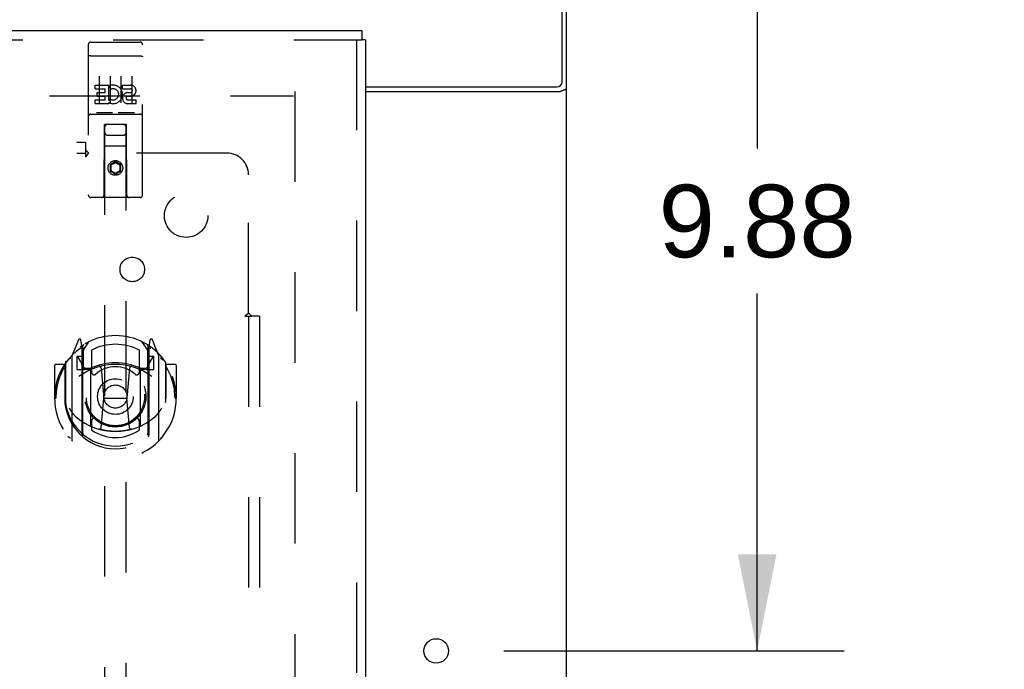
# Model space of a CAD drawing. Header units: inches. Extents: x 0 to 189, y 0 to 122.
# Tile 14 of 25: x 83 to 94, y 69 to 76. Entities that reach past the tile are written whole.
import ezdxf

# ---------------------------------------------------------------- set-up
doc = ezdxf.new("R2010")
doc.units = ezdxf.units.IN
doc.header["$LTSCALE"] = 10.388889
doc.header["$MEASUREMENT"] = 0
doc.linetypes.add('HIDDEN', pattern=[0.2, 0.1, -0.1])
doc.layers.get('0').update_dxf_attribs({"linetype": 'CONTINUOUS'})
for name, color, linetype in [('DEFAULT_2', 8, 'HIDDEN'), ('DIMENSIONS', 7, 'CONTINUOUS'), ('DOOR_ASSEMBLY', 7, 'CONTINUOUS'), ('SUBPANEL', 7, 'CONTINUOUS')]:
    doc.layers.add(name, color=color, linetype=linetype)
doc.styles.get("Standard").update_dxf_attribs({"font": 'arial.ttf'})
doc.dimstyles.new('DIMSTYLE_1', dxfattribs={"dimtxt": 0.833333, "dimasz": 1.111111, "dimexe": 0.09, "dimexo": 0.07, "dimgap": 0.0375, "dimtad": 0, "dimtih": 1, "dimtoh": 1, "dimzin": 4, "dimdsep": 46, "dimtxsty": 'Standard', "dimblk": '_FILLED', "dimblk1": '_FILLED', "dimblk2": '_FILLED', "dimcen": 0.09, "dimadec": 3, "dimazin": 1, "dimtfac": 1, "dimtdec": 3, "dimtofl": 0, "dimtmove": 0, "dimatfit": 3, "dimldrblk": '_FILLED', "dimfxl": 0, "dimtolj": 1, "dimtzin": 4, "dimarcsym": 0})

# ---------------------------------------------------------------- blocks, each defined once
blk = doc.blocks.new('_FILLED')
at = {"color": 0, "linetype": 'ByBlock'}
blk.add_solid([(0, 0), (-1, 0.2), (-1, -0.2)], dxfattribs=at)
blk = doc.blocks.new('*D10')
at = {"layer": 'DIMENSIONS', "color": 2, "linetype": 'Continuous'}
for p, q in [((89.625, 78.982), (92.15, 78.982)), ((91.15, 78.982), (91.15, 74.878)), ((91.15, 69.107), (91.15, 73.212)), ((88.237, 69.107), (92.15, 69.107))]:
    blk.add_line(p, q, dxfattribs=at)
at = {"layer": 'DIMENSIONS', "color": 2, "linetype": 'Continuous', "xscale": 1.1111111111, "yscale": 1.1111111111, "zscale": 1.1111111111}
for p, rotation in [((91.15, 78.982), 90), ((91.15, 69.107), 270)]:
    blk.add_blockref('_FILLED', p, dxfattribs=dict(at, rotation=rotation))
at = {"layer": 'DIMENSIONS', "color": 2, "linetype": 'Continuous', "insert": (91.15, 74.462), "char_height": 0.8333, "width": 2.26456, "attachment_point": 2, "line_spacing_factor": 0.9}
blk.add_mtext('9.88', dxfattribs=at)
blk = doc.blocks.new('*D11')
at = {"layer": 'DIMENSIONS', "color": 2, "linetype": 'Continuous'}
for p, q in [((87.46, 63.782), (87.46, 61.793)), ((87.46, 62.793), (85.237, 62.793)), ((88.96, 62.793), (91.311, 62.793))]:
    blk.add_line(p, q, dxfattribs=at)
at = {"layer": 'DIMENSIONS', "color": 2, "linetype": 'Continuous', "xscale": 1.1111111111, "yscale": 1.1111111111, "zscale": 1.1111111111}
blk.add_blockref('_FILLED', (87.46, 62.793), dxfattribs=at)
at = {"layer": 'DIMENSIONS', "color": 2, "linetype": 'Continuous', "xscale": 1.1111111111, "yscale": 1.1111111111, "zscale": 1.1111111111, "rotation": 180}
blk.add_blockref('_FILLED', (88.96, 62.793), dxfattribs=at)
at = {"layer": 'DIMENSIONS', "color": 2, "linetype": 'Continuous', "insert": (91.727, 63.21), "char_height": 0.8333, "width": 2.26456, "attachment_point": 1, "line_spacing_factor": 0.9}
blk.add_mtext('1.50', dxfattribs=at)

msp = doc.modelspace()

# ---------------------------------------------------------------- linework, layer by layer
at = {"color": 3, "linetype": 'Continuous'}
for p, q in [((88.908, 75.646), (88.908, 78.982)), ((88.96, 11.086), (88.96, 78.878)), ((86.647, 75.586), (88.848, 75.586)), ((86.647, 75.534), (88.89, 75.534)), ((88.914, 75.546), (88.925, 75.549))]:
    msp.add_line(p, q, dxfattribs=at)
for points in [[(88.89, 75.534), (88.892, 75.536), (88.894, 75.537), (88.896, 75.539), (88.899, 75.54), (88.902, 75.541), (88.906, 75.543), (88.91, 75.544), (88.914, 75.546)], [(88.925, 75.549), (88.929, 75.551), (88.932, 75.552), (88.936, 75.553), (88.939, 75.554), (88.942, 75.556), (88.944, 75.557), (88.947, 75.558), (88.95, 75.56), (88.952, 75.562), (88.954, 75.563), (88.955, 75.565), (88.957, 75.566), (88.958, 75.568), (88.958, 75.57), (88.959, 75.571), (88.959, 75.573), (88.96, 75.575)]]:
    msp.add_lwpolyline(points, dxfattribs=at)
msp.add_circle((87.46, 69.107), 0.141, dxfattribs=at)
msp.add_arc((88.848, 75.646), 0.06, 270, 360, dxfattribs=at)
at = {"layer": 'DEFAULT_2', "color": 8, "linetype": 'HIDDEN'}
for p, q in [((85.835, 75.534), (85.835, 14.43)), ((51.849, 75.482), (85.821, 75.482))]:
    msp.add_line(p, q, dxfattribs=at)
at = {"layer": 'DOOR_ASSEMBLY', "color": 3, "linetype": 'Continuous'}
for p, q in [((50.502, 76.232), (86.605, 76.232)), ((86.647, 76.128), (86.647, 13.836))]:
    msp.add_line(p, q, dxfattribs=at)
at = {"layer": 'DOOR_ASSEMBLY', "color": 7, "linetype": 'Continuous'}
for p in [(86.605, 76.232), (86.647, 76.128)]:
    msp.add_line(p, (86.605, 76.128), dxfattribs=at)
at = {"layer": 'DOOR_ASSEMBLY', "color": 8, "linetype": 'HIDDEN'}
for p, q in [((50.502, 76.128), (86.605, 76.128)), ((83.49, 76.1), (84.055, 76.1)), ((86.543, 76.128), (86.543, 13.836)), ((83.46, 76.07), (83.46, 74.345)), ((84.085, 74.345), (84.085, 76.07)), ((83.476, 75.941), (83.475, 75.941)), ((83.477, 75.941), (83.476, 75.941)), ((83.478, 75.941), (83.477, 75.941)), ((83.478, 75.941), (83.478, 75.941)), ((83.479, 75.941), (83.478, 75.941)), ((83.48, 75.942), (83.479, 75.941)), ((83.481, 75.942), (83.48, 75.942)), ((83.482, 75.942), (83.481, 75.942)), ((83.482, 75.942), (83.482, 75.942)), ((83.483, 75.942), (83.482, 75.942)), ((83.484, 75.942), (83.483, 75.942)), ((83.485, 75.942), (83.484, 75.942)), ((83.486, 75.942), (83.485, 75.942)), ((83.487, 75.942), (83.486, 75.942)), ((83.487, 75.942), (83.487, 75.942)), ((83.488, 75.942), (83.487, 75.942)), ((83.489, 75.942), (83.488, 75.942)), ((83.489, 75.942), (84.055, 75.942)), ((84.055, 75.942), (84.055, 75.942)), ((84.055, 75.942), (84.056, 75.942)), ((84.057, 75.942), (84.058, 75.942)), ((84.058, 75.942), (84.059, 75.942)), ((84.059, 75.942), (84.06, 75.942)), ((84.06, 75.942), (84.061, 75.942)), ((84.061, 75.942), (84.062, 75.942)), ((84.062, 75.942), (84.062, 75.942)), ((84.062, 75.942), (84.063, 75.942)), ((84.063, 75.942), (84.064, 75.942)), ((84.064, 75.942), (84.065, 75.941)), ((84.065, 75.941), (84.066, 75.941)), ((84.066, 75.941), (84.066, 75.941)), ((84.066, 75.941), (84.067, 75.941)), ((84.067, 75.941), (84.068, 75.941)), ((83.585, 75.709), (83.585, 75.403)), ((83.71, 75.709), (83.71, 75.403)), ((83.835, 75.709), (83.835, 75.403)), ((83.96, 75.709), (83.96, 75.403)), ((83.54, 75.565), (83.54, 75.607)), ((83.54, 75.607), (83.696, 75.607)), ((83.54, 75.565), (83.654, 75.565)), ((83.561, 75.48), (83.561, 75.522)), ((83.561, 75.522), (83.654, 75.522)), ((83.654, 75.522), (83.654, 75.565)), ((83.696, 75.43), (83.696, 75.607)), ((83.721, 75.559), (83.704, 75.598)), ((83.853, 75.565), (83.853, 75.607)), ((83.853, 75.607), (83.945, 75.607)), ((83.853, 75.565), (83.945, 75.565)), ((83.916, 75.521), (83.945, 75.521)), ((83.54, 75.394), (83.54, 75.436)), ((83.54, 75.436), (83.654, 75.436)), ((83.561, 75.48), (83.654, 75.48)), ((83.654, 75.436), (83.654, 75.48)), ((83.696, 75.43), (83.709, 75.448)), ((83.696, 75.394), (83.696, 75.406)), ((83.7, 75.404), (83.696, 75.406)), ((83.913, 75.48), (83.959, 75.48)), ((83.916, 75.436), (84.009, 75.436)), ((84.009, 75.394), (84.009, 75.436)), ((83.54, 75.394), (83.696, 75.394)), ((83.733, 75.288), (83.561, 75.288)), ((83.983, 75.288), (83.811, 75.288)), ((83.916, 75.394), (84.009, 75.394)), ((83.49, 75.272), (84.055, 75.272)), ((83.642, 74.345), (83.646, 75.155)), ((83.667, 75.155), (83.646, 75.155)), ((83.647, 75.155), (83.647, 47.153)), ((83.877, 75.155), (83.667, 75.155)), ((83.899, 75.155), (83.877, 75.155)), ((83.897, 47.153), (83.897, 75.155)), ((83.902, 74.345), (83.899, 75.155)), ((83.687, 75.03), (83.857, 75.03)), ((83.9, 74.905), (83.644, 74.905)), ((83.772, 74.727), (83.71, 74.691)), ((83.772, 74.727), (83.772, 74.715)), ((83.835, 74.691), (83.772, 74.727)), ((83.71, 74.691), (83.71, 74.618)), ((83.71, 74.691), (83.72, 74.685)), ((83.71, 74.618), (83.72, 74.624)), ((83.71, 74.618), (83.772, 74.582)), ((83.772, 74.715), (83.72, 74.685)), ((83.72, 74.685), (83.72, 74.624)), ((83.72, 74.624), (83.772, 74.594)), ((83.825, 74.685), (83.772, 74.715)), ((83.772, 74.594), (83.825, 74.624)), ((83.772, 74.582), (83.835, 74.618)), ((83.835, 74.691), (83.825, 74.685)), ((83.825, 74.624), (83.825, 74.685)), ((83.835, 74.618), (83.825, 74.624)), ((83.835, 74.618), (83.835, 74.691)), ((83.772, 74.582), (83.772, 74.594)), ((84.055, 74.315), (83.49, 74.315)), ((83.347, 72.681), (83.276, 72.505)), ((84.268, 72.505), (84.197, 72.681)), ((83.368, 72.601), (83.368, 72.601)), ((83.368, 72.601), (83.368, 72.601)), ((83.369, 72.601), (83.368, 72.601)), ((83.39, 72.597), (83.375, 72.678)), ((83.39, 71.581), (83.39, 72.597)), ((83.397, 72.55), (83.467, 72.659)), ((83.397, 71.606), (83.397, 72.609)), ((83.4, 72.584), (83.4, 72.377)), ((84.077, 72.659), (84.147, 72.55)), ((84.145, 72.377), (84.145, 72.584)), ((84.147, 71.606), (84.147, 72.609)), ((84.169, 72.678), (84.155, 72.597)), ((84.155, 72.597), (84.155, 71.581)), ((84.176, 72.601), (84.172, 72.604)), ((83.272, 72.495), (83.272, 71.527)), ((83.33, 72.49), (83.33, 72.34)), ((83.397, 72.49), (83.33, 72.49)), ((83.338, 72.482), (83.367, 72.436)), ((83.497, 72.562), (83.497, 72.309)), ((84.047, 72.309), (84.047, 72.562)), ((84.215, 72.49), (84.147, 72.49)), ((84.177, 72.436), (84.206, 72.482)), ((84.215, 72.34), (84.215, 72.49)), ((84.272, 71.527), (84.272, 72.495)), ((83.072, 72.384), (83.072, 72.011)), ((83.19, 72.399), (83.087, 72.399)), ((83.19, 72.399), (83.19, 72.011)), ((83.198, 72.384), (83.19, 72.399)), ((83.197, 72.422), (83.197, 71.964)), ((83.33, 72.34), (83.39, 72.34)), ((83.49, 72.339), (83.417, 72.339)), ((83.42, 72.357), (83.485, 72.357)), ((83.609, 72.355), (83.64, 72.011)), ((83.935, 72.355), (83.905, 72.011)), ((84.127, 72.339), (84.055, 72.339)), ((84.059, 72.357), (84.125, 72.357)), ((84.155, 72.34), (84.215, 72.34)), ((84.355, 72.399), (84.346, 72.384)), ((84.347, 72.422), (84.347, 71.964)), ((84.355, 72.011), (84.355, 72.399)), ((84.457, 72.399), (84.355, 72.399)), ((84.472, 72.384), (84.472, 72.011)), ((83.49, 71.698), (83.49, 72.329)), ((84.055, 72.329), (84.055, 71.698)), ((83.072, 72.011), (83.087, 72.011)), ((83.19, 72.011), (83.205, 72.011)), ((83.609, 71.672), (83.64, 72.011)), ((83.64, 72.011), (83.905, 72.011)), ((83.935, 71.672), (83.905, 72.011)), ((84.355, 72.011), (84.34, 72.011)), ((84.457, 72.011), (84.472, 72.011)), ((83.197, 71.964), (83.197, 71.962)), ((84.347, 71.964), (84.347, 71.962)), ((83.497, 71.748), (83.497, 71.645)), ((84.047, 71.645), (84.047, 71.748))]:
    msp.add_line(p, q, dxfattribs=at)
for points in [[(83.475, 75.941), (83.475, 75.941), (83.475, 75.941), (83.474, 75.941), (83.474, 75.941), (83.474, 75.941), (83.473, 75.941), (83.473, 75.941), (83.473, 75.941), (83.472, 75.941), (83.472, 75.94), (83.471, 75.94), (83.471, 75.94), (83.471, 75.94), (83.471, 75.94), (83.47, 75.94), (83.47, 75.94), (83.47, 75.94), (83.469, 75.94), (83.469, 75.94), (83.469, 75.94), (83.468, 75.94), (83.468, 75.94), (83.468, 75.94), (83.467, 75.939), (83.467, 75.939), (83.467, 75.939), (83.467, 75.939), (83.466, 75.939), (83.466, 75.939), (83.466, 75.939), (83.466, 75.939), (83.465, 75.939), (83.465, 75.939), (83.465, 75.939), (83.465, 75.939), (83.464, 75.938), (83.464, 75.938), (83.464, 75.938), (83.464, 75.938), (83.463, 75.938), (83.463, 75.938), (83.463, 75.938), (83.463, 75.938), (83.463, 75.938), (83.463, 75.938), (83.462, 75.938), (83.462, 75.937), (83.462, 75.937), (83.462, 75.937), (83.462, 75.937), (83.462, 75.937), (83.461, 75.937), (83.461, 75.937), (83.461, 75.937), (83.461, 75.937), (83.461, 75.937), (83.461, 75.937), (83.461, 75.936), (83.46, 75.936), (83.46, 75.936), (83.46, 75.936), (83.46, 75.936), (83.46, 75.936), (83.46, 75.936), (83.46, 75.936), (83.46, 75.936), (83.46, 75.935), (83.46, 75.935), (83.46, 75.935), (83.46, 75.935), (83.46, 75.935), (83.46, 75.935), (83.46, 75.935), (83.46, 75.935), (83.46, 75.935), (83.46, 75.935), (83.46, 75.934)], [(84.056, 75.942), (84.057, 75.942), (84.057, 75.942)], [(84.068, 75.941), (84.069, 75.941), (84.069, 75.941), (84.069, 75.941), (84.07, 75.941), (84.07, 75.941), (84.07, 75.941), (84.071, 75.941), (84.071, 75.941), (84.072, 75.941), (84.072, 75.941), (84.072, 75.94), (84.073, 75.94), (84.073, 75.94), (84.073, 75.94), (84.074, 75.94), (84.074, 75.94), (84.074, 75.94), (84.075, 75.94), (84.075, 75.94), (84.075, 75.94), (84.075, 75.94), (84.076, 75.94), (84.076, 75.94), (84.076, 75.94), (84.077, 75.939), (84.077, 75.939), (84.077, 75.939), (84.077, 75.939), (84.078, 75.939), (84.078, 75.939), (84.078, 75.939), (84.078, 75.939), (84.079, 75.939), (84.079, 75.939), (84.079, 75.939), (84.079, 75.939), (84.08, 75.938), (84.08, 75.938), (84.08, 75.938), (84.08, 75.938), (84.081, 75.938), (84.081, 75.938), (84.081, 75.938), (84.081, 75.938), (84.081, 75.938), (84.082, 75.938), (84.082, 75.938), (84.082, 75.937), (84.082, 75.937), (84.082, 75.937), (84.082, 75.937), (84.083, 75.937), (84.083, 75.937), (84.083, 75.937), (84.083, 75.937), (84.083, 75.937), (84.083, 75.937), (84.083, 75.937), (84.083, 75.936), (84.084, 75.936), (84.084, 75.936), (84.084, 75.936), (84.084, 75.936), (84.084, 75.936), (84.084, 75.936), (84.084, 75.936), (84.084, 75.936), (84.084, 75.935), (84.084, 75.935), (84.084, 75.935), (84.084, 75.935), (84.084, 75.935), (84.084, 75.935), (84.084, 75.935), (84.085, 75.935), (84.085, 75.935), (84.085, 75.935), (84.085, 75.934)], [(83.561, 75.288), (83.561, 75.288), (83.561, 75.288), (83.56, 75.288), (83.56, 75.288), (83.56, 75.288), (83.56, 75.288), (83.56, 75.288), (83.56, 75.288), (83.559, 75.288), (83.559, 75.288), (83.559, 75.288), (83.559, 75.288), (83.559, 75.288), (83.558, 75.288), (83.558, 75.288), (83.558, 75.288), (83.558, 75.288), (83.558, 75.288), (83.558, 75.288), (83.558, 75.288), (83.557, 75.288), (83.557, 75.288), (83.557, 75.288), (83.557, 75.288), (83.557, 75.288), (83.557, 75.288), (83.557, 75.288), (83.556, 75.288), (83.556, 75.288), (83.556, 75.288), (83.556, 75.288), (83.556, 75.289), (83.556, 75.289), (83.556, 75.289), (83.556, 75.289), (83.555, 75.289), (83.555, 75.289), (83.555, 75.289), (83.555, 75.289), (83.555, 75.289), (83.555, 75.289), (83.555, 75.289), (83.555, 75.289), (83.555, 75.289), (83.555, 75.289), (83.555, 75.289)], [(83.74, 75.289), (83.739, 75.289), (83.739, 75.289), (83.739, 75.289), (83.739, 75.289), (83.739, 75.289), (83.739, 75.289), (83.739, 75.289), (83.739, 75.289), (83.739, 75.289), (83.739, 75.289), (83.738, 75.289), (83.738, 75.289), (83.738, 75.289), (83.738, 75.289), (83.738, 75.288), (83.738, 75.288), (83.738, 75.288), (83.738, 75.288), (83.738, 75.288), (83.737, 75.288), (83.737, 75.288), (83.737, 75.288), (83.737, 75.288), (83.737, 75.288), (83.737, 75.288), (83.737, 75.288), (83.736, 75.288), (83.736, 75.288), (83.736, 75.288), (83.736, 75.288), (83.736, 75.288), (83.736, 75.288), (83.735, 75.288), (83.735, 75.288), (83.735, 75.288), (83.735, 75.288), (83.735, 75.288), (83.735, 75.288), (83.734, 75.288), (83.734, 75.288), (83.734, 75.288), (83.734, 75.288), (83.734, 75.288), (83.733, 75.288), (83.733, 75.288)], [(83.811, 75.288), (83.811, 75.288), (83.811, 75.288), (83.81, 75.288), (83.81, 75.288), (83.81, 75.288), (83.81, 75.288), (83.81, 75.288), (83.81, 75.288), (83.809, 75.288), (83.809, 75.288), (83.809, 75.288), (83.809, 75.288), (83.809, 75.288), (83.808, 75.288), (83.808, 75.288), (83.808, 75.288), (83.808, 75.288), (83.808, 75.288), (83.808, 75.288), (83.808, 75.288), (83.807, 75.288), (83.807, 75.288), (83.807, 75.288), (83.807, 75.288), (83.807, 75.288), (83.807, 75.288), (83.807, 75.288), (83.806, 75.288), (83.806, 75.288), (83.806, 75.288), (83.806, 75.288), (83.806, 75.289), (83.806, 75.289), (83.806, 75.289), (83.806, 75.289), (83.805, 75.289), (83.805, 75.289), (83.805, 75.289), (83.805, 75.289), (83.805, 75.289), (83.805, 75.289), (83.805, 75.289), (83.805, 75.289), (83.805, 75.289), (83.805, 75.289), (83.805, 75.289)], [(83.99, 75.289), (83.989, 75.289), (83.989, 75.289), (83.989, 75.289), (83.989, 75.289), (83.989, 75.289), (83.989, 75.289), (83.989, 75.289), (83.989, 75.289), (83.989, 75.289), (83.989, 75.289), (83.988, 75.289), (83.988, 75.289), (83.988, 75.289), (83.988, 75.289), (83.988, 75.288), (83.988, 75.288), (83.988, 75.288), (83.988, 75.288), (83.988, 75.288), (83.987, 75.288), (83.987, 75.288), (83.987, 75.288), (83.987, 75.288), (83.987, 75.288), (83.987, 75.288), (83.987, 75.288), (83.986, 75.288), (83.986, 75.288), (83.986, 75.288), (83.986, 75.288), (83.986, 75.288), (83.986, 75.288), (83.985, 75.288), (83.985, 75.288), (83.985, 75.288), (83.985, 75.288), (83.985, 75.288), (83.985, 75.288), (83.984, 75.288), (83.984, 75.288), (83.984, 75.288), (83.984, 75.288), (83.984, 75.288), (83.983, 75.288), (83.983, 75.288)], [(83.227, 72.45), (83.227, 72.451), (83.228, 72.451), (83.229, 72.452), (83.229, 72.453), (83.23, 72.454), (83.231, 72.455), (83.232, 72.455), (83.232, 72.456), (83.233, 72.457), (83.234, 72.458), (83.235, 72.458), (83.235, 72.459), (83.236, 72.46), (83.237, 72.46), (83.238, 72.461), (83.239, 72.462), (83.239, 72.462), (83.24, 72.463), (83.241, 72.464), (83.242, 72.464), (83.243, 72.465), (83.244, 72.466), (83.245, 72.466), (83.245, 72.467), (83.246, 72.467), (83.247, 72.468), (83.248, 72.468), (83.249, 72.469), (83.25, 72.469), (83.251, 72.47), (83.252, 72.47), (83.253, 72.471), (83.254, 72.471), (83.254, 72.472)], [(84.29, 72.472), (84.291, 72.471), (84.291, 72.471), (84.292, 72.47), (84.293, 72.47), (84.294, 72.469), (84.295, 72.469), (84.296, 72.468), (84.297, 72.468), (84.298, 72.467), (84.299, 72.467), (84.3, 72.466), (84.3, 72.466), (84.301, 72.465), (84.302, 72.464), (84.303, 72.464), (84.304, 72.463), (84.305, 72.462), (84.305, 72.462), (84.306, 72.461), (84.307, 72.46), (84.308, 72.46), (84.309, 72.459), (84.309, 72.458), (84.31, 72.458), (84.311, 72.457), (84.312, 72.456), (84.312, 72.455), (84.313, 72.455), (84.314, 72.454), (84.315, 72.453), (84.315, 72.452), (84.316, 72.451), (84.317, 72.451), (84.317, 72.45)], [(83.24, 71.897), (83.243, 71.892), (83.246, 71.887), (83.249, 71.882), (83.252, 71.878), (83.254, 71.873), (83.257, 71.869), (83.26, 71.865), (83.262, 71.861), (83.265, 71.857), (83.267, 71.854), (83.27, 71.85), (83.272, 71.847), (83.275, 71.844), (83.277, 71.841), (83.279, 71.838), (83.281, 71.835), (83.283, 71.832), (83.286, 71.829), (83.288, 71.827), (83.29, 71.824), (83.292, 71.822), (83.294, 71.82), (83.296, 71.818), (83.298, 71.816), (83.299, 71.814), (83.301, 71.812), (83.303, 71.81), (83.305, 71.808), (83.307, 71.806), (83.308, 71.805), (83.31, 71.803), (83.312, 71.801), (83.313, 71.8), (83.315, 71.799), (83.316, 71.797), (83.318, 71.796)], [(84.226, 71.796), (84.228, 71.797), (84.229, 71.798), (84.231, 71.8), (84.233, 71.801), (84.234, 71.803), (84.236, 71.805), (84.238, 71.806), (84.239, 71.808), (84.241, 71.81), (84.243, 71.812), (84.245, 71.814), (84.246, 71.816), (84.248, 71.818), (84.25, 71.82), (84.252, 71.822), (84.254, 71.824), (84.256, 71.827), (84.258, 71.829), (84.261, 71.832), (84.263, 71.835), (84.265, 71.838), (84.267, 71.841), (84.269, 71.844), (84.272, 71.847), (84.274, 71.85), (84.277, 71.854), (84.279, 71.857), (84.282, 71.861), (84.284, 71.865), (84.287, 71.869), (84.29, 71.873), (84.293, 71.878), (84.295, 71.882), (84.298, 71.887), (84.301, 71.892), (84.305, 71.897)], [(83.254, 71.55), (83.254, 71.551), (83.253, 71.551), (83.252, 71.552), (83.251, 71.552), (83.25, 71.552), (83.249, 71.553), (83.248, 71.553), (83.247, 71.554), (83.246, 71.555), (83.245, 71.555), (83.245, 71.556), (83.244, 71.556), (83.243, 71.557), (83.242, 71.557), (83.241, 71.558), (83.24, 71.559), (83.239, 71.559), (83.239, 71.56), (83.238, 71.561), (83.237, 71.561), (83.236, 71.562), (83.235, 71.563), (83.235, 71.563), (83.234, 71.564), (83.233, 71.565), (83.232, 71.566), (83.232, 71.566), (83.231, 71.567), (83.23, 71.568), (83.229, 71.569), (83.229, 71.57), (83.228, 71.57), (83.227, 71.571), (83.227, 71.572)], [(83.96, 71.654), (83.955, 71.653), (83.949, 71.651), (83.944, 71.65), (83.938, 71.648), (83.933, 71.647), (83.927, 71.646), (83.922, 71.645), (83.916, 71.643), (83.911, 71.642), (83.906, 71.641), (83.9, 71.64), (83.895, 71.639), (83.889, 71.638), (83.883, 71.637), (83.878, 71.636), (83.872, 71.636), (83.867, 71.635), (83.861, 71.634), (83.856, 71.633), (83.85, 71.633), (83.845, 71.632), (83.839, 71.632), (83.834, 71.631), (83.828, 71.631), (83.822, 71.63), (83.817, 71.63), (83.811, 71.629), (83.806, 71.629), (83.8, 71.629), (83.794, 71.629), (83.789, 71.629), (83.783, 71.628), (83.778, 71.628), (83.772, 71.628), (83.766, 71.628), (83.761, 71.628), (83.755, 71.629), (83.75, 71.629), (83.744, 71.629), (83.738, 71.629), (83.733, 71.629), (83.727, 71.63), (83.722, 71.63), (83.716, 71.631), (83.711, 71.631), (83.705, 71.632), (83.699, 71.632), (83.694, 71.633), (83.688, 71.633), (83.683, 71.634), (83.677, 71.635), (83.672, 71.636), (83.666, 71.636), (83.661, 71.637), (83.655, 71.638), (83.65, 71.639), (83.644, 71.64), (83.639, 71.641), (83.633, 71.642), (83.628, 71.643), (83.622, 71.645), (83.617, 71.646), (83.611, 71.647), (83.606, 71.648), (83.6, 71.65), (83.595, 71.651), (83.589, 71.653), (83.584, 71.654)], [(84.317, 71.572), (84.317, 71.571), (84.316, 71.57), (84.315, 71.57), (84.315, 71.569), (84.314, 71.568), (84.313, 71.567), (84.312, 71.566), (84.312, 71.566), (84.311, 71.565), (84.31, 71.564), (84.309, 71.563), (84.309, 71.563), (84.308, 71.562), (84.307, 71.561), (84.306, 71.561), (84.305, 71.56), (84.305, 71.559), (84.304, 71.559), (84.303, 71.558), (84.302, 71.557), (84.301, 71.557), (84.3, 71.556), (84.3, 71.556), (84.299, 71.555), (84.298, 71.555), (84.297, 71.554), (84.296, 71.553), (84.295, 71.553), (84.294, 71.552), (84.293, 71.552), (84.292, 71.552), (84.291, 71.551), (84.291, 71.551), (84.29, 71.55)]]:
    msp.add_lwpolyline(points, dxfattribs=at)
for centre, radius in [((83.772, 74.655), 0.085), ((83.772, 74.655), 0.0845), ((83.772, 72.029), 0.35), ((83.772, 72.029), 0.335), ((83.772, 72.029), 0.205), ((83.772, 72.029), 0.133)]:
    msp.add_circle(centre, radius, dxfattribs=at)
for centre, radius, start, end in [((83.49, 76.07), 0.03, 90, 180), ((84.055, 76.07), 0.03, 0, 90), ((83.746, 75.5), 0.107, 244.2636, 113.4027), ((83.746, 75.5), 0.0639, 234.8895, 113.4026), ((83.916, 75.457), 0.0635, 90, 270), ((83.945, 75.543), 0.0644, 282.2995, 90.0775), ((83.945, 75.543), 0.0219, 269.9011, 90), ((83.916, 75.458), 0.0219, 100.307, 270), ((83.49, 75.242), 0.03, 90, 180), ((84.055, 75.242), 0.03, 0, 90), ((83.687, 75.115), 0.04, 90, 180), ((83.687, 75.07), 0.04, 180, 270), ((83.857, 75.115), 0.04, 0, 90), ((83.857, 75.07), 0.04, 270, 360), ((83.49, 74.345), 0.03, 180, 270), ((83.612, 74.345), 0.03, 270, 360), ((83.932, 74.345), 0.03, 180, 270), ((84.055, 74.345), 0.03, 270, 360), ((83.772, 72.029), 0.7, 35.2961, 144.7039), ((83.361, 72.675), 0.015, 10, 158.1959), ((84.184, 72.675), 0.015, 21.8041, 170), ((83.772, 72.011), 0.7, 125.5126, 54.4874), ((83.377, 72.564), 0.02, 0, 125.5126), ((83.38, 72.584), 0.02, 0, 125.2543), ((83.417, 72.609), 0.02, 121.4688, 179.9992), ((83.772, 72.029), 0.6, 62.7204, 117.2796), ((84.127, 72.609), 0.02, 0, 58.5295), ((84.165, 72.584), 0.02, 54.7457, 180), ((84.167, 72.564), 0.02, 54.4874, 180), ((83.287, 72.495), 0.015, 135.0748, 180), ((83.342, 72.485), 0.005, 90, 212.6792), ((84.202, 72.485), 0.005, 327.3208, 90), ((84.257, 72.495), 0.015, 0, 44.9252), ((83.087, 72.384), 0.015, 90, 180), ((83.772, 72.011), 0.685, 146.9885, 180), ((83.217, 72.422), 0.02, 144.7039, 180), ((83.772, 71.698), 0.7, 53.2319, 126.7681), ((83.209, 72.335), 0.188, 0, 32.6792), ((83.417, 72.359), 0.02, 180, 270), ((83.42, 72.377), 0.02, 180, 270), ((83.485, 72.377), 0.02, 270, 293.464), ((83.505, 72.329), 0.015, 112.9863, 180), ((83.772, 71.716), 0.7, 66.536, 113.464), ((83.772, 72.029), 0.343, 48.8739, 131.1261), ((83.589, 72.353), 0.02, 5.0796, 105.6131), ((83.955, 72.353), 0.02, 74.3869, 174.9204), ((84.04, 72.329), 0.015, 0, 67.0137), ((84.059, 72.377), 0.02, 246.536, 270), ((84.125, 72.377), 0.02, 270, 360), ((84.127, 72.359), 0.02, 270, 360), ((84.335, 72.335), 0.188, 147.3208, 180), ((84.327, 72.422), 0.02, 0, 35.2961), ((83.772, 72.011), 0.685, 0, 33.0115), ((84.457, 72.384), 0.015, 0, 90), ((83.527, 72.309), 0.03, 180, 311.1261), ((84.017, 72.309), 0.03, 228.8739, 360), ((83.772, 72.013), 0.583, 180.2464, 359.7536), ((83.217, 71.964), 0.02, 180, 187.6622), ((83.772, 72.039), 0.58, 187.6622, 352.3378), ((84.327, 71.964), 0.02, 352.3378, 360), ((83.772, 72.328), 0.7, 229.529, 310.471), ((83.527, 71.748), 0.03, 48.8739, 180), ((84.017, 71.748), 0.03, 0, 131.1261), ((83.505, 71.698), 0.015, 180, 247.0137), ((83.772, 72.029), 0.343, 228.8739, 311.1261), ((83.589, 71.673), 0.02, 254.4248, 354.9204), ((83.955, 71.673), 0.02, 185.0796, 285.5752), ((84.04, 71.698), 0.015, 292.9863, 360), ((83.405, 71.581), 0.015, 180, 229.6413), ((83.417, 71.606), 0.02, 180, 230.6594), ((83.772, 72.039), 0.48, 235.0461, 304.9539), ((84.127, 71.606), 0.02, 309.3378, 359.9984), ((84.14, 71.581), 0.015, 310.3587, 360), ((83.287, 71.527), 0.015, 180, 224.9252), ((84.257, 71.527), 0.015, 315.0748, 360)]:
    msp.add_arc(centre, radius, start, end, dxfattribs=at)
at = {"layer": 'SUBPANEL', "color": 8, "linetype": 'HIDDEN'}
for p, q in [((54.241, 74.951), (83.428, 74.951)), ((83.428, 74.951), (83.428, 74.865)), ((83.428, 74.865), (83.428, 74.785)), ((54.241, 74.826), (83.428, 74.826)), ((85.053, 74.826), (83.464, 74.826)), ((85.303, 72.986), (85.303, 74.576)), ((85.262, 72.951), (85.342, 72.951)), ((85.303, 72.951), (85.303, 17.014)), ((85.322, 72.968), (85.316, 72.975)), ((85.428, 72.951), (85.342, 72.951)), ((85.428, 72.951), (85.428, 17.014))]:
    msp.add_line(p, q, dxfattribs=at)
for points in [[(83.428, 74.865), (83.43, 74.863), (83.431, 74.86), (83.433, 74.858), (83.435, 74.856), (83.436, 74.855), (83.438, 74.853), (83.439, 74.851), (83.441, 74.849), (83.442, 74.848), (83.444, 74.846), (83.445, 74.845)], [(83.445, 74.845), (83.452, 74.838), (83.454, 74.836), (83.456, 74.835), (83.457, 74.833), (83.459, 74.831), (83.461, 74.829), (83.462, 74.828), (83.464, 74.826)], [(83.428, 74.785), (83.43, 74.786), (83.432, 74.787), (83.433, 74.788), (83.435, 74.788), (83.437, 74.79), (83.438, 74.791), (83.44, 74.792), (83.441, 74.794), (83.443, 74.795), (83.444, 74.797), (83.445, 74.799), (83.447, 74.801), (83.448, 74.803), (83.449, 74.805), (83.451, 74.807), (83.453, 74.811)], [(83.453, 74.811), (83.455, 74.814), (83.456, 74.816), (83.458, 74.818), (83.459, 74.821), (83.461, 74.823), (83.462, 74.824), (83.464, 74.826)], [(85.262, 72.951), (85.263, 72.953), (85.264, 72.955), (85.265, 72.956), (85.266, 72.958), (85.267, 72.959), (85.268, 72.961), (85.269, 72.962), (85.271, 72.964), (85.272, 72.965), (85.274, 72.967), (85.276, 72.968), (85.278, 72.97), (85.28, 72.971), (85.282, 72.972), (85.284, 72.974)], [(85.284, 72.974), (85.289, 72.976), (85.291, 72.978), (85.293, 72.979), (85.296, 72.981), (85.298, 72.982), (85.3, 72.984), (85.302, 72.985), (85.303, 72.986)], [(85.316, 72.975), (85.314, 72.977), (85.312, 72.978), (85.31, 72.98), (85.308, 72.982), (85.306, 72.984), (85.305, 72.985), (85.303, 72.986)], [(85.342, 72.951), (85.34, 72.953), (85.338, 72.954), (85.336, 72.956), (85.334, 72.957), (85.332, 72.959), (85.33, 72.961), (85.328, 72.962), (85.327, 72.964), (85.325, 72.965), (85.323, 72.967), (85.322, 72.968)]]:
    msp.add_lwpolyline(points, dxfattribs=at)
for centre, radius in [((84.585, 74.107), 0.25), ((83.966, 73.489), 0.141)]:
    msp.add_circle(centre, radius, dxfattribs=at)
msp.add_arc((85.053, 74.576), 0.25, 0, 90, dxfattribs=at)

# ---------------------------------------------------------------- dimensions: what is measured, and where the dimension line sits
at = {"layer": 'DIMENSIONS', "color": 2, "linetype": 'Continuous'}
for base, p1, p2, angle, picture, middle in [((91.150290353, 69.107388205), (89.555308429, 78.982388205), (88.167308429, 69.107388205), 270, '*D10', (91.146108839, 74.040240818)), ((87.46, 62.793), (88.96, 75.534), (87.46, 61.723), 180, '*D11', (92.896, 62.789))]:
    dim = msp.add_linear_dim(base=base, p1=p1, p2=p2, angle=angle, dimstyle='DIMSTYLE_1', dxfattribs=at)
    dim.commit()
    dim.dimension.update_dxf_attribs({"geometry": picture, "text_midpoint": middle, "dimtype": 160})

doc.saveas('drawing.dxf')
